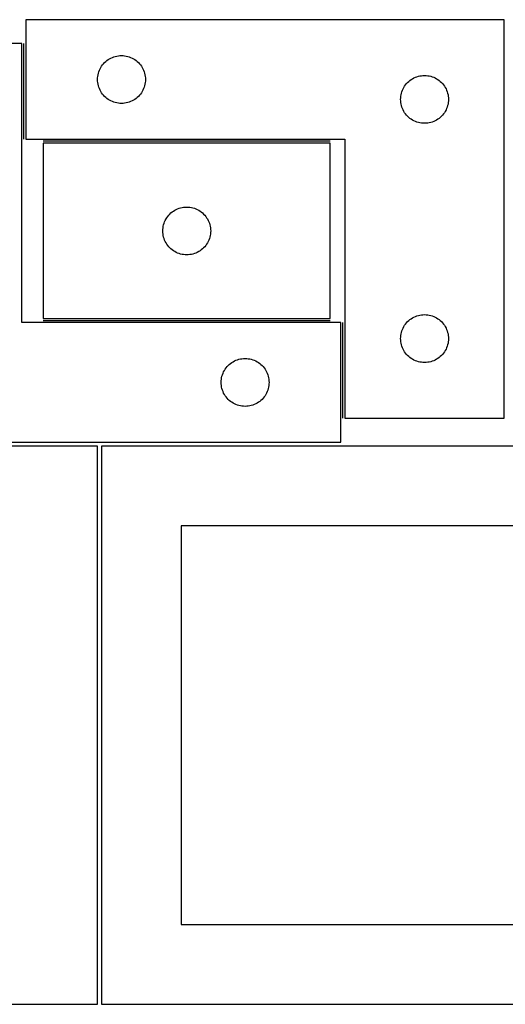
# Model space of a CAD drawing. Header units: millimetres. Extents: x 7 to 1243, y 7 to 2493.
# Tile 11 of 19: x 247 to 430, y 2122 to 2492. Entities that reach past the tile are written whole.
import ezdxf

# ---------------------------------------------------------------- set-up
doc = ezdxf.new("R2010")
doc.units = ezdxf.units.MM
doc.layers.add('COMMON', color=5, linetype='CONTINUOUS', true_color=0x0000ff)
doc.layers.add('CUT', color=7, linetype='CONTINUOUS', true_color=0x000000)

msp = doc.modelspace()

# ---------------------------------------------------------------- linework, layer by layer
at = {"layer": 'COMMON'}
for p, q in [((248.851955, 2447.251498), (248.851955, 2483.251496)), ((364.147368, 2446.501498), (256.147368, 2446.501498)), ((256.147368, 2379.001496), (364.147368, 2379.001496)), ((368.851955, 2342.251498), (368.851955, 2378.251496))]:
    msp.add_line(p, q, dxfattribs=at)
at = {"layer": 'CUT'}
for p, q in [((429.601955, 2492.251498), (249.601955, 2492.251498)), ((249.601955, 2492.251498), (249.601955, 2447.251498)), ((429.601955, 2342.251498), (429.601955, 2492.251498)), ((248.101954, 2483.251496), (188.101954, 2483.251496)), ((248.101954, 2378.251496), (248.101954, 2483.251496)), ((278.118729, 2474.75163), (278.461775, 2475.230351)), ((278.461775, 2475.230351), (278.835397, 2475.685611)), ((278.835397, 2475.685611), (279.237994, 2476.115459)), ((279.237994, 2476.115459), (279.667843, 2476.518056)), ((279.667843, 2476.518056), (280.123102, 2476.891678)), ((280.123102, 2476.891678), (280.601823, 2477.234725)), ((280.601823, 2477.234725), (281.101955, 2477.545727)), ((281.101955, 2477.545727), (281.621357, 2477.823353)), ((281.621357, 2477.823353), (282.157804, 2478.066414)), ((282.157804, 2478.066414), (282.709, 2478.273869)), ((282.709, 2478.273869), (283.272584, 2478.444831)), ((283.272584, 2478.444831), (283.846142, 2478.578566)), ((283.846142, 2478.578566), (284.427219, 2478.674502)), ((284.427219, 2478.674502), (285.013327, 2478.732229)), ((285.013327, 2478.732229), (285.601955, 2478.751498)), ((285.601955, 2478.751498), (286.190583, 2478.732229)), ((286.190583, 2478.732229), (286.776691, 2478.674502)), ((286.776691, 2478.674502), (287.357768, 2478.578566)), ((287.357768, 2478.578566), (287.931327, 2478.444831)), ((287.931327, 2478.444831), (288.49491, 2478.273869)), ((288.49491, 2478.273869), (289.046106, 2478.066414)), ((289.046106, 2478.066414), (289.582553, 2477.823353)), ((289.582553, 2477.823353), (290.101955, 2477.545727)), ((290.101955, 2477.545727), (290.602087, 2477.234725)), ((290.602087, 2477.234725), (291.080808, 2476.891678)), ((291.080808, 2476.891678), (291.536068, 2476.518056)), ((291.536068, 2476.518056), (291.965916, 2476.115459)), ((291.965916, 2476.115459), (292.368513, 2475.685611)), ((292.368513, 2475.685611), (292.742135, 2475.230351)), ((292.742135, 2475.230351), (293.085182, 2474.75163)), ((276.678951, 2470.926234), (276.774888, 2471.507311)), ((276.774888, 2471.507311), (276.908623, 2472.08087)), ((276.908623, 2472.08087), (277.079584, 2472.644453)), ((277.079584, 2472.644453), (277.287039, 2473.195649)), ((277.287039, 2473.195649), (277.530101, 2473.732096)), ((277.530101, 2473.732096), (277.807727, 2474.251498)), ((277.807727, 2474.251498), (278.118729, 2474.75163)), ((293.085182, 2474.75163), (293.396184, 2474.251498)), ((293.396184, 2474.251498), (293.67381, 2473.732096)), ((293.67381, 2473.732096), (293.916871, 2473.195649)), ((293.916871, 2473.195649), (294.124326, 2472.644453)), ((294.124326, 2472.644453), (294.295288, 2472.08087)), ((294.295288, 2472.08087), (294.429023, 2471.507311)), ((294.429023, 2471.507311), (294.524959, 2470.926234)), ((276.601955, 2469.751498), (276.621225, 2470.340126)), ((276.621225, 2469.16287), (276.601955, 2469.751498)), ((276.621225, 2470.340126), (276.678951, 2470.926234)), ((276.678951, 2468.576762), (276.621225, 2469.16287)), ((276.774888, 2467.995685), (276.678951, 2468.576762)), ((276.908623, 2467.422127), (276.774888, 2467.995685)), ((294.429023, 2467.995685), (294.295288, 2467.422127)), ((294.524959, 2468.576762), (294.429023, 2467.995685)), ((294.524959, 2470.926234), (294.582686, 2470.340126)), ((294.582686, 2469.16287), (294.524959, 2468.576762)), ((294.582686, 2470.340126), (294.601955, 2469.751498)), ((294.601955, 2469.751498), (294.582686, 2469.16287)), ((392.118729, 2467.25163), (392.461775, 2467.730351)), ((392.461775, 2467.730351), (392.835397, 2468.185611)), ((392.835397, 2468.185611), (393.237994, 2468.615459)), ((393.237994, 2468.615459), (393.667843, 2469.018056)), ((393.667843, 2469.018056), (394.123102, 2469.391678)), ((394.123102, 2469.391678), (394.601823, 2469.734725)), ((394.601823, 2469.734725), (395.101955, 2470.045727)), ((395.101955, 2470.045727), (395.621357, 2470.323353)), ((395.621357, 2470.323353), (396.157804, 2470.566414)), ((396.157804, 2470.566414), (396.709, 2470.773869)), ((396.709, 2470.773869), (397.272584, 2470.944831)), ((397.272584, 2470.944831), (397.846142, 2471.078566)), ((397.846142, 2471.078566), (398.427219, 2471.174502)), ((398.427219, 2471.174502), (399.013327, 2471.232229)), ((399.013327, 2471.232229), (399.601955, 2471.251498)), ((399.601955, 2471.251498), (400.190583, 2471.232229)), ((400.190583, 2471.232229), (400.776691, 2471.174502)), ((400.776691, 2471.174502), (401.357768, 2471.078566)), ((401.357768, 2471.078566), (401.931327, 2470.944831)), ((401.931327, 2470.944831), (402.49491, 2470.773869)), ((402.49491, 2470.773869), (403.046106, 2470.566414)), ((403.046106, 2470.566414), (403.582553, 2470.323353)), ((403.582553, 2470.323353), (404.101955, 2470.045727)), ((404.101955, 2470.045727), (404.602087, 2469.734725)), ((404.602087, 2469.734725), (405.080808, 2469.391678)), ((405.080808, 2469.391678), (405.536068, 2469.018056)), ((405.536068, 2469.018056), (405.965916, 2468.615459)), ((405.965916, 2468.615459), (406.368513, 2468.185611)), ((406.368513, 2468.185611), (406.742135, 2467.730351)), ((406.742135, 2467.730351), (407.085182, 2467.25163)), ((277.079584, 2466.858543), (276.908623, 2467.422127)), ((277.287039, 2466.307347), (277.079584, 2466.858543)), ((277.530101, 2465.7709), (277.287039, 2466.307347)), ((277.807727, 2465.251498), (277.530101, 2465.7709)), ((278.118729, 2464.751366), (277.807727, 2465.251498)), ((278.461775, 2464.272645), (278.118729, 2464.751366)), ((278.835397, 2463.817386), (278.461775, 2464.272645)), ((292.742135, 2464.272645), (292.368513, 2463.817386)), ((293.085182, 2464.751366), (292.742135, 2464.272645)), ((293.396184, 2465.251498), (293.085182, 2464.751366)), ((293.67381, 2465.7709), (293.396184, 2465.251498)), ((293.916871, 2466.307347), (293.67381, 2465.7709)), ((294.124326, 2466.858543), (293.916871, 2466.307347)), ((294.295288, 2467.422127), (294.124326, 2466.858543)), ((390.678951, 2463.426234), (390.774888, 2464.007311)), ((390.774888, 2464.007311), (390.908623, 2464.58087)), ((390.908623, 2464.58087), (391.079584, 2465.144453)), ((391.079584, 2465.144453), (391.287039, 2465.695649)), ((391.287039, 2465.695649), (391.530101, 2466.232096)), ((391.530101, 2466.232096), (391.807727, 2466.751498)), ((391.807727, 2466.751498), (392.118729, 2467.25163)), ((407.085182, 2467.25163), (407.396184, 2466.751498)), ((407.396184, 2466.751498), (407.67381, 2466.232096)), ((407.67381, 2466.232096), (407.916871, 2465.695649)), ((407.916871, 2465.695649), (408.124326, 2465.144453)), ((408.124326, 2465.144453), (408.295288, 2464.58087)), ((408.295288, 2464.58087), (408.429023, 2464.007311)), ((408.429023, 2464.007311), (408.524959, 2463.426234)), ((279.237994, 2463.387537), (278.835397, 2463.817386)), ((279.667843, 2462.98494), (279.237994, 2463.387537)), ((280.123102, 2462.611318), (279.667843, 2462.98494)), ((280.601823, 2462.268272), (280.123102, 2462.611318)), ((281.101955, 2461.95727), (280.601823, 2462.268272)), ((281.621357, 2461.679644), (281.101955, 2461.95727)), ((282.157804, 2461.436582), (281.621357, 2461.679644)), ((282.709, 2461.229127), (282.157804, 2461.436582)), ((283.272584, 2461.058166), (282.709, 2461.229127)), ((283.846142, 2460.924431), (283.272584, 2461.058166)), ((284.427219, 2460.828494), (283.846142, 2460.924431)), ((285.013327, 2460.770768), (284.427219, 2460.828494)), ((285.601955, 2460.751498), (285.013327, 2460.770768)), ((286.190583, 2460.770768), (285.601955, 2460.751498)), ((286.776691, 2460.828494), (286.190583, 2460.770768)), ((287.357768, 2460.924431), (286.776691, 2460.828494)), ((287.931327, 2461.058166), (287.357768, 2460.924431)), ((288.49491, 2461.229127), (287.931327, 2461.058166)), ((289.046106, 2461.436582), (288.49491, 2461.229127)), ((289.582553, 2461.679644), (289.046106, 2461.436582)), ((290.101955, 2461.95727), (289.582553, 2461.679644)), ((290.602087, 2462.268272), (290.101955, 2461.95727)), ((291.080808, 2462.611318), (290.602087, 2462.268272)), ((291.536068, 2462.98494), (291.080808, 2462.611318)), ((291.965916, 2463.387537), (291.536068, 2462.98494)), ((292.368513, 2463.817386), (291.965916, 2463.387537)), ((390.601955, 2462.251498), (390.621225, 2462.840126)), ((390.621225, 2461.66287), (390.601955, 2462.251498)), ((390.621225, 2462.840126), (390.678951, 2463.426234)), ((390.678951, 2461.076762), (390.621225, 2461.66287)), ((390.774888, 2460.495685), (390.678951, 2461.076762)), ((390.908623, 2459.922127), (390.774888, 2460.495685)), ((408.429023, 2460.495685), (408.295288, 2459.922127)), ((408.524959, 2461.076762), (408.429023, 2460.495685)), ((408.524959, 2463.426234), (408.582686, 2462.840126)), ((408.582686, 2461.66287), (408.524959, 2461.076762)), ((408.582686, 2462.840126), (408.601955, 2462.251498)), ((408.601955, 2462.251498), (408.582686, 2461.66287)), ((391.079584, 2459.358543), (390.908623, 2459.922127)), ((391.287039, 2458.807347), (391.079584, 2459.358543)), ((391.530101, 2458.2709), (391.287039, 2458.807347)), ((391.807727, 2457.751498), (391.530101, 2458.2709)), ((392.118729, 2457.251366), (391.807727, 2457.751498)), ((392.461775, 2456.772645), (392.118729, 2457.251366)), ((392.835397, 2456.317386), (392.461775, 2456.772645)), ((406.742135, 2456.772645), (406.368513, 2456.317386)), ((407.085182, 2457.251366), (406.742135, 2456.772645)), ((407.396184, 2457.751498), (407.085182, 2457.251366)), ((407.67381, 2458.2709), (407.396184, 2457.751498)), ((407.916871, 2458.807347), (407.67381, 2458.2709)), ((408.124326, 2459.358543), (407.916871, 2458.807347)), ((408.295288, 2459.922127), (408.124326, 2459.358543)), ((393.237994, 2455.887537), (392.835397, 2456.317386)), ((393.667843, 2455.48494), (393.237994, 2455.887537)), ((394.123102, 2455.111318), (393.667843, 2455.48494)), ((394.601823, 2454.768272), (394.123102, 2455.111318)), ((395.101955, 2454.45727), (394.601823, 2454.768272)), ((395.621357, 2454.179644), (395.101955, 2454.45727)), ((396.157804, 2453.936582), (395.621357, 2454.179644)), ((396.709, 2453.729127), (396.157804, 2453.936582)), ((397.272584, 2453.558166), (396.709, 2453.729127)), ((397.846142, 2453.424431), (397.272584, 2453.558166)), ((398.427219, 2453.328494), (397.846142, 2453.424431)), ((399.013327, 2453.270768), (398.427219, 2453.328494)), ((399.601955, 2453.251498), (399.013327, 2453.270768)), ((400.190583, 2453.270768), (399.601955, 2453.251498)), ((400.776691, 2453.328494), (400.190583, 2453.270768)), ((401.357768, 2453.424431), (400.776691, 2453.328494)), ((401.931327, 2453.558166), (401.357768, 2453.424431)), ((402.49491, 2453.729127), (401.931327, 2453.558166)), ((403.046106, 2453.936582), (402.49491, 2453.729127)), ((403.582553, 2454.179644), (403.046106, 2453.936582)), ((404.101955, 2454.45727), (403.582553, 2454.179644)), ((404.602087, 2454.768272), (404.101955, 2454.45727)), ((405.080808, 2455.111318), (404.602087, 2454.768272)), ((405.536068, 2455.48494), (405.080808, 2455.111318)), ((405.965916, 2455.887537), (405.536068, 2455.48494)), ((406.368513, 2456.317386), (405.965916, 2455.887537)), ((249.601955, 2447.251498), (369.601955, 2447.251498)), ((364.147368, 2445.751497), (256.147368, 2445.751497)), ((256.147368, 2445.751497), (256.147368, 2379.751497)), ((364.147368, 2379.751497), (364.147368, 2445.751497)), ((369.601955, 2447.251498), (369.601955, 2342.251498)), ((303.783407, 2419.115458), (304.213256, 2419.518055)), ((304.213256, 2419.518055), (304.668515, 2419.891677)), ((304.668515, 2419.891677), (305.147236, 2420.234724)), ((305.147236, 2420.234724), (305.647368, 2420.545726)), ((305.647368, 2420.545726), (306.16677, 2420.823352)), ((306.16677, 2420.823352), (306.703217, 2421.066413)), ((306.703217, 2421.066413), (307.254413, 2421.273868)), ((307.254413, 2421.273868), (307.817997, 2421.44483)), ((307.817997, 2421.44483), (308.391555, 2421.578565)), ((308.391555, 2421.578565), (308.972632, 2421.674501)), ((308.972632, 2421.674501), (309.55874, 2421.732228)), ((309.55874, 2421.732228), (310.147368, 2421.751497)), ((310.147368, 2421.751497), (310.735996, 2421.732228)), ((310.735996, 2421.732228), (311.322104, 2421.674501)), ((311.322104, 2421.674501), (311.903181, 2421.578565)), ((311.903181, 2421.578565), (312.47674, 2421.44483)), ((312.47674, 2421.44483), (313.040323, 2421.273868)), ((313.040323, 2421.273868), (313.591519, 2421.066413)), ((313.591519, 2421.066413), (314.127966, 2420.823352)), ((314.127966, 2420.823352), (314.647368, 2420.545726)), ((314.647368, 2420.545726), (315.1475, 2420.234724)), ((315.1475, 2420.234724), (315.626221, 2419.891677)), ((315.626221, 2419.891677), (316.081481, 2419.518055)), ((316.081481, 2419.518055), (316.511329, 2419.115458)), ((301.624997, 2415.644452), (301.832452, 2416.195648)), ((301.832452, 2416.195648), (302.075514, 2416.732095)), ((302.075514, 2416.732095), (302.35314, 2417.251497)), ((302.35314, 2417.251497), (302.664142, 2417.751629)), ((302.664142, 2417.751629), (303.007188, 2418.23035)), ((303.007188, 2418.23035), (303.38081, 2418.68561)), ((303.38081, 2418.68561), (303.783407, 2419.115458)), ((316.511329, 2419.115458), (316.913926, 2418.68561)), ((316.913926, 2418.68561), (317.287548, 2418.23035)), ((317.287548, 2418.23035), (317.630595, 2417.751629)), ((317.630595, 2417.751629), (317.941597, 2417.251497)), ((317.941597, 2417.251497), (318.219223, 2416.732095)), ((318.219223, 2416.732095), (318.462284, 2416.195648)), ((318.462284, 2416.195648), (318.669739, 2415.644452)), ((301.147368, 2412.751497), (301.166638, 2413.340125)), ((301.166638, 2412.162869), (301.147368, 2412.751497)), ((301.166638, 2413.340125), (301.224364, 2413.926233)), ((301.224364, 2411.576761), (301.166638, 2412.162869)), ((301.224364, 2413.926233), (301.320301, 2414.50731)), ((301.320301, 2414.50731), (301.454036, 2415.080869)), ((301.454036, 2415.080869), (301.624997, 2415.644452)), ((318.669739, 2415.644452), (318.840701, 2415.080869)), ((318.840701, 2415.080869), (318.974436, 2414.50731)), ((318.974436, 2414.50731), (319.070372, 2413.926233)), ((319.070372, 2413.926233), (319.128098, 2413.340125)), ((319.128098, 2412.162869), (319.070372, 2411.576761)), ((319.128098, 2413.340125), (319.147368, 2412.751497)), ((319.147368, 2412.751497), (319.128098, 2412.162869)), ((301.320301, 2410.995684), (301.224364, 2411.576761)), ((301.454036, 2410.422126), (301.320301, 2410.995684)), ((301.624997, 2409.858542), (301.454036, 2410.422126)), ((301.832452, 2409.307346), (301.624997, 2409.858542)), ((302.075514, 2408.770899), (301.832452, 2409.307346)), ((302.35314, 2408.251497), (302.075514, 2408.770899)), ((318.219223, 2408.770899), (317.941597, 2408.251497)), ((318.462284, 2409.307346), (318.219223, 2408.770899)), ((318.669739, 2409.858542), (318.462284, 2409.307346)), ((318.840701, 2410.422126), (318.669739, 2409.858542)), ((318.974436, 2410.995684), (318.840701, 2410.422126)), ((319.070372, 2411.576761), (318.974436, 2410.995684)), ((302.664142, 2407.751365), (302.35314, 2408.251497)), ((303.007188, 2407.272644), (302.664142, 2407.751365)), ((303.38081, 2406.817385), (303.007188, 2407.272644)), ((303.783407, 2406.387536), (303.38081, 2406.817385)), ((304.213256, 2405.984939), (303.783407, 2406.387536)), ((304.668515, 2405.611317), (304.213256, 2405.984939)), ((305.147236, 2405.268271), (304.668515, 2405.611317)), ((305.647368, 2404.957269), (305.147236, 2405.268271)), ((306.16677, 2404.679643), (305.647368, 2404.957269)), ((314.647368, 2404.957269), (314.127966, 2404.679643)), ((315.1475, 2405.268271), (314.647368, 2404.957269)), ((315.626221, 2405.611317), (315.1475, 2405.268271)), ((316.081481, 2405.984939), (315.626221, 2405.611317)), ((316.511329, 2406.387536), (316.081481, 2405.984939)), ((316.913926, 2406.817385), (316.511329, 2406.387536)), ((317.287548, 2407.272644), (316.913926, 2406.817385)), ((317.630595, 2407.751365), (317.287548, 2407.272644)), ((317.941597, 2408.251497), (317.630595, 2407.751365)), ((306.703217, 2404.436581), (306.16677, 2404.679643)), ((307.254413, 2404.229126), (306.703217, 2404.436581)), ((307.817997, 2404.058165), (307.254413, 2404.229126)), ((308.391555, 2403.92443), (307.817997, 2404.058165)), ((308.972632, 2403.828493), (308.391555, 2403.92443)), ((309.55874, 2403.770767), (308.972632, 2403.828493)), ((310.147368, 2403.751497), (309.55874, 2403.770767)), ((310.735996, 2403.770767), (310.147368, 2403.751497)), ((311.322104, 2403.828493), (310.735996, 2403.770767)), ((311.903181, 2403.92443), (311.322104, 2403.828493)), ((312.47674, 2404.058165), (311.903181, 2403.92443)), ((313.040323, 2404.229126), (312.47674, 2404.058165)), ((313.591519, 2404.436581), (313.040323, 2404.229126)), ((314.127966, 2404.679643), (313.591519, 2404.436581)), ((256.147368, 2379.751497), (364.147368, 2379.751497)), ((393.237994, 2378.615459), (393.667843, 2379.018056)), ((393.667843, 2379.018056), (394.123102, 2379.391678)), ((394.123102, 2379.391678), (394.601823, 2379.734725)), ((394.601823, 2379.734725), (395.101955, 2380.045727)), ((395.101955, 2380.045727), (395.621357, 2380.323353)), ((395.621357, 2380.323353), (396.157804, 2380.566414)), ((396.157804, 2380.566414), (396.709, 2380.773869)), ((396.709, 2380.773869), (397.272584, 2380.944831)), ((397.272584, 2380.944831), (397.846142, 2381.078566)), ((397.846142, 2381.078566), (398.427219, 2381.174502)), ((398.427219, 2381.174502), (399.013327, 2381.232229)), ((399.013327, 2381.232229), (399.601955, 2381.251498)), ((399.601955, 2381.251498), (400.190583, 2381.232229)), ((400.190583, 2381.232229), (400.776691, 2381.174502)), ((400.776691, 2381.174502), (401.357768, 2381.078566)), ((401.357768, 2381.078566), (401.931327, 2380.944831)), ((401.931327, 2380.944831), (402.49491, 2380.773869)), ((402.49491, 2380.773869), (403.046106, 2380.566414)), ((403.046106, 2380.566414), (403.582553, 2380.323353)), ((403.582553, 2380.323353), (404.101955, 2380.045727)), ((404.101955, 2380.045727), (404.602087, 2379.734725)), ((404.602087, 2379.734725), (405.080808, 2379.391678)), ((405.080808, 2379.391678), (405.536068, 2379.018056)), ((405.536068, 2379.018056), (405.965916, 2378.615459)), ((368.101954, 2378.251496), (248.101954, 2378.251496)), ((368.101954, 2333.251496), (368.101954, 2378.251496)), ((390.908623, 2374.58087), (391.079584, 2375.144453)), ((391.079584, 2375.144453), (391.287039, 2375.695649)), ((391.287039, 2375.695649), (391.530101, 2376.232096)), ((391.530101, 2376.232096), (391.807727, 2376.751498)), ((391.807727, 2376.751498), (392.118729, 2377.25163)), ((392.118729, 2377.25163), (392.461775, 2377.730351)), ((392.461775, 2377.730351), (392.835397, 2378.185611)), ((392.835397, 2378.185611), (393.237994, 2378.615459)), ((405.965916, 2378.615459), (406.368513, 2378.185611)), ((406.368513, 2378.185611), (406.742135, 2377.730351)), ((406.742135, 2377.730351), (407.085182, 2377.25163)), ((407.085182, 2377.25163), (407.396184, 2376.751498)), ((407.396184, 2376.751498), (407.67381, 2376.232096)), ((407.67381, 2376.232096), (407.916871, 2375.695649)), ((407.916871, 2375.695649), (408.124326, 2375.144453)), ((408.124326, 2375.144453), (408.295288, 2374.58087)), ((390.601955, 2372.251498), (390.621225, 2372.840126)), ((390.621225, 2371.66287), (390.601955, 2372.251498)), ((390.621225, 2372.840126), (390.678951, 2373.426234)), ((390.678951, 2371.076762), (390.621225, 2371.66287)), ((390.678951, 2373.426234), (390.774888, 2374.007311)), ((390.774888, 2374.007311), (390.908623, 2374.58087)), ((408.295288, 2374.58087), (408.429023, 2374.007311)), ((408.429023, 2374.007311), (408.524959, 2373.426234)), ((408.524959, 2373.426234), (408.582686, 2372.840126)), ((408.582686, 2371.66287), (408.524959, 2371.076762)), ((408.582686, 2372.840126), (408.601955, 2372.251498)), ((408.601955, 2372.251498), (408.582686, 2371.66287)), ((390.774888, 2370.495685), (390.678951, 2371.076762)), ((390.908623, 2369.922127), (390.774888, 2370.495685)), ((391.079584, 2369.358543), (390.908623, 2369.922127)), ((391.287039, 2368.807347), (391.079584, 2369.358543)), ((391.530101, 2368.2709), (391.287039, 2368.807347)), ((391.807727, 2367.751498), (391.530101, 2368.2709)), ((392.118729, 2367.251366), (391.807727, 2367.751498)), ((407.396184, 2367.751498), (407.085182, 2367.251366)), ((407.67381, 2368.2709), (407.396184, 2367.751498)), ((407.916871, 2368.807347), (407.67381, 2368.2709)), ((408.124326, 2369.358543), (407.916871, 2368.807347)), ((408.295288, 2369.922127), (408.124326, 2369.358543)), ((408.429023, 2370.495685), (408.295288, 2369.922127)), ((408.524959, 2371.076762), (408.429023, 2370.495685)), ((328.121356, 2363.823351), (328.657803, 2364.066412)), ((328.657803, 2364.066412), (329.208999, 2364.273867)), ((329.208999, 2364.273867), (329.772583, 2364.444829)), ((329.772583, 2364.444829), (330.346141, 2364.578564)), ((330.346141, 2364.578564), (330.927218, 2364.6745)), ((330.927218, 2364.6745), (331.513326, 2364.732227)), ((331.513326, 2364.732227), (332.101954, 2364.751496)), ((332.101954, 2364.751496), (332.690582, 2364.732227)), ((332.690582, 2364.732227), (333.27669, 2364.6745)), ((333.27669, 2364.6745), (333.857767, 2364.578564)), ((333.857767, 2364.578564), (334.431326, 2364.444829)), ((334.431326, 2364.444829), (334.994909, 2364.273867)), ((334.994909, 2364.273867), (335.546105, 2364.066412)), ((335.546105, 2364.066412), (336.082552, 2363.823351)), ((392.461775, 2366.772645), (392.118729, 2367.251366)), ((392.835397, 2366.317386), (392.461775, 2366.772645)), ((393.237994, 2365.887537), (392.835397, 2366.317386)), ((393.667843, 2365.48494), (393.237994, 2365.887537)), ((394.123102, 2365.111318), (393.667843, 2365.48494)), ((394.601823, 2364.768272), (394.123102, 2365.111318)), ((395.101955, 2364.45727), (394.601823, 2364.768272)), ((395.621357, 2364.179644), (395.101955, 2364.45727)), ((396.157804, 2363.936582), (395.621357, 2364.179644)), ((396.709, 2363.729127), (396.157804, 2363.936582)), ((403.046106, 2363.936582), (402.49491, 2363.729127)), ((403.582553, 2364.179644), (403.046106, 2363.936582)), ((404.101955, 2364.45727), (403.582553, 2364.179644)), ((404.602087, 2364.768272), (404.101955, 2364.45727)), ((405.080808, 2365.111318), (404.602087, 2364.768272)), ((405.536068, 2365.48494), (405.080808, 2365.111318)), ((405.965916, 2365.887537), (405.536068, 2365.48494)), ((406.368513, 2366.317386), (405.965916, 2365.887537)), ((406.742135, 2366.772645), (406.368513, 2366.317386)), ((407.085182, 2367.251366), (406.742135, 2366.772645)), ((324.0301, 2359.732094), (324.307726, 2360.251496)), ((324.307726, 2360.251496), (324.618728, 2360.751628)), ((324.618728, 2360.751628), (324.961774, 2361.230349)), ((324.961774, 2361.230349), (325.335396, 2361.685609)), ((325.335396, 2361.685609), (325.737993, 2362.115457)), ((325.737993, 2362.115457), (326.167842, 2362.518054)), ((326.167842, 2362.518054), (326.623101, 2362.891676)), ((326.623101, 2362.891676), (327.101822, 2363.234723)), ((327.101822, 2363.234723), (327.601954, 2363.545725)), ((327.601954, 2363.545725), (328.121356, 2363.823351)), ((336.082552, 2363.823351), (336.601954, 2363.545725)), ((336.601954, 2363.545725), (337.102086, 2363.234723)), ((337.102086, 2363.234723), (337.580807, 2362.891676)), ((337.580807, 2362.891676), (338.036067, 2362.518054)), ((338.036067, 2362.518054), (338.465915, 2362.115457)), ((338.465915, 2362.115457), (338.868512, 2361.685609)), ((338.868512, 2361.685609), (339.242134, 2361.230349)), ((339.242134, 2361.230349), (339.585181, 2360.751628)), ((339.585181, 2360.751628), (339.896183, 2360.251496)), ((339.896183, 2360.251496), (340.173809, 2359.732094)), ((397.272584, 2363.558166), (396.709, 2363.729127)), ((397.846142, 2363.424431), (397.272584, 2363.558166)), ((398.427219, 2363.328494), (397.846142, 2363.424431)), ((399.013327, 2363.270768), (398.427219, 2363.328494)), ((399.601955, 2363.251498), (399.013327, 2363.270768)), ((400.190583, 2363.270768), (399.601955, 2363.251498)), ((400.776691, 2363.328494), (400.190583, 2363.270768)), ((401.357768, 2363.424431), (400.776691, 2363.328494)), ((401.931327, 2363.558166), (401.357768, 2363.424431)), ((402.49491, 2363.729127), (401.931327, 2363.558166)), ((323.121224, 2356.340124), (323.17895, 2356.926232)), ((323.17895, 2356.926232), (323.274887, 2357.507309)), ((323.274887, 2357.507309), (323.408622, 2358.080868)), ((323.408622, 2358.080868), (323.579583, 2358.644451)), ((323.579583, 2358.644451), (323.787038, 2359.195647)), ((323.787038, 2359.195647), (324.0301, 2359.732094)), ((340.173809, 2359.732094), (340.41687, 2359.195647)), ((340.41687, 2359.195647), (340.624325, 2358.644451)), ((340.624325, 2358.644451), (340.795287, 2358.080868)), ((340.795287, 2358.080868), (340.929022, 2357.507309)), ((340.929022, 2357.507309), (341.024958, 2356.926232)), ((341.024958, 2356.926232), (341.082685, 2356.340124)), ((323.101954, 2355.751496), (323.121224, 2356.340124)), ((323.121224, 2355.162868), (323.101954, 2355.751496)), ((323.17895, 2354.57676), (323.121224, 2355.162868)), ((323.274887, 2353.995683), (323.17895, 2354.57676)), ((323.408622, 2353.422125), (323.274887, 2353.995683)), ((323.579583, 2352.858541), (323.408622, 2353.422125)), ((323.787038, 2352.307345), (323.579583, 2352.858541)), ((340.624325, 2352.858541), (340.41687, 2352.307345)), ((340.795287, 2353.422125), (340.624325, 2352.858541)), ((340.929022, 2353.995683), (340.795287, 2353.422125)), ((341.024958, 2354.57676), (340.929022, 2353.995683)), ((341.082685, 2355.162868), (341.024958, 2354.57676)), ((341.082685, 2356.340124), (341.101954, 2355.751496)), ((341.101954, 2355.751496), (341.082685, 2355.162868)), ((324.0301, 2351.770898), (323.787038, 2352.307345)), ((324.307726, 2351.251496), (324.0301, 2351.770898)), ((324.618728, 2350.751364), (324.307726, 2351.251496)), ((324.961774, 2350.272643), (324.618728, 2350.751364)), ((325.335396, 2349.817384), (324.961774, 2350.272643)), ((325.737993, 2349.387535), (325.335396, 2349.817384)), ((326.167842, 2348.984938), (325.737993, 2349.387535)), ((338.465915, 2349.387535), (338.036067, 2348.984938)), ((338.868512, 2349.817384), (338.465915, 2349.387535)), ((339.242134, 2350.272643), (338.868512, 2349.817384)), ((339.585181, 2350.751364), (339.242134, 2350.272643)), ((339.896183, 2351.251496), (339.585181, 2350.751364)), ((340.173809, 2351.770898), (339.896183, 2351.251496)), ((340.41687, 2352.307345), (340.173809, 2351.770898)), ((326.623101, 2348.611316), (326.167842, 2348.984938)), ((327.101822, 2348.26827), (326.623101, 2348.611316)), ((327.601954, 2347.957268), (327.101822, 2348.26827)), ((328.121356, 2347.679642), (327.601954, 2347.957268)), ((328.657803, 2347.43658), (328.121356, 2347.679642)), ((329.208999, 2347.229125), (328.657803, 2347.43658)), ((329.772583, 2347.058164), (329.208999, 2347.229125)), ((330.346141, 2346.924429), (329.772583, 2347.058164)), ((330.927218, 2346.828492), (330.346141, 2346.924429)), ((331.513326, 2346.770766), (330.927218, 2346.828492)), ((332.101954, 2346.751496), (331.513326, 2346.770766)), ((332.690582, 2346.770766), (332.101954, 2346.751496)), ((333.27669, 2346.828492), (332.690582, 2346.770766)), ((333.857767, 2346.924429), (333.27669, 2346.828492)), ((334.431326, 2347.058164), (333.857767, 2346.924429)), ((334.994909, 2347.229125), (334.431326, 2347.058164)), ((335.546105, 2347.43658), (334.994909, 2347.229125)), ((336.082552, 2347.679642), (335.546105, 2347.43658)), ((336.601954, 2347.957268), (336.082552, 2347.679642)), ((337.102086, 2348.26827), (336.601954, 2347.957268)), ((337.580807, 2348.611316), (337.102086, 2348.26827)), ((338.036067, 2348.984938), (337.580807, 2348.611316)), ((369.601955, 2342.251498), (429.601955, 2342.251498)), ((276.520965, 2331.730499), (6.520965, 2331.730499)), ((188.101954, 2333.251496), (368.101954, 2333.251496)), ((276.520965, 2121.730499), (276.520965, 2331.730499)), ((548.0419, 2331.730499), (278.0419, 2331.730499)), ((278.0419, 2331.730499), (278.0419, 2121.730499)), ((518.0419, 2301.730499), (308.0419, 2301.730499)), ((308.0419, 2301.730499), (308.0419, 2151.730499)), ((308.0419, 2151.730499), (518.0419, 2151.730499)), ((6.520965, 2121.730499), (276.520965, 2121.730499)), ((278.0419, 2121.730499), (548.0419, 2121.730499))]:
    msp.add_line(p, q, dxfattribs=at)

doc.saveas('drawing.dxf')
